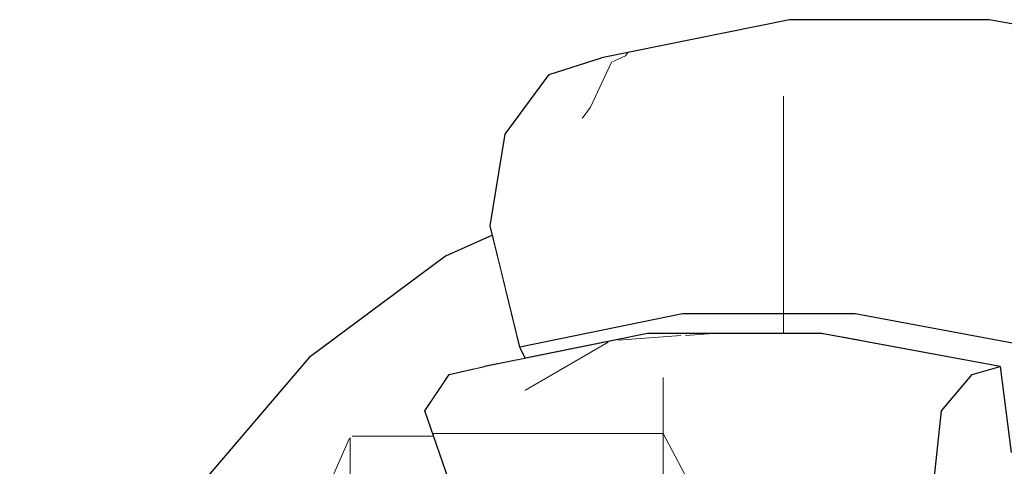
# Model space of a CAD drawing. Header units: millimetres. Extents: x -36478 to 31050, y -14811 to 11827.
# Tile 72 of 217: x -18755 to -18646, y 7604 to 7654. Entities that reach past the tile are written whole.
import ezdxf

# ---------------------------------------------------------------- set-up
doc = ezdxf.new("R2010")
doc.units = ezdxf.units.MM
doc.header["$MEASUREMENT"] = 0
doc.linetypes.add('Wipeout_Contour', pattern=[1000, 0, -1000])
doc.layers.add('Nové_Konstrukce - krov', color=7, linetype='Continuous')
doc.layers.add('Nové_Výplně - Povrchové', color=7, linetype='Continuous')

# ---------------------------------------------------------------- blocks, each defined once
blk = doc.blocks.new('výplň_2699_1', base_point=(0, 0))
at = {"color": 254, "linetype": 'Wipeout_Contour', "lineweight": 0, "ltscale": 80865.04207}
blk.add_wipeout([(-18734.91, 7601.91), (-18739.04, 7595.85), (-18726.94, 7610.04), (-18722.6, 7616.33)], dxfattribs=at).dxf.layer = 'Nové_Výplně - Povrchové'
blk = doc.blocks.new('výplň_2700_1', base_point=(0, 0))
at = {"color": 254, "linetype": 'Wipeout_Contour', "lineweight": 0, "ltscale": 80833.847223}
blk.add_wipeout([(-18707.5, 7627.56), (-18722.6, 7616.33), (-18726.94, 7610.04), (-18712.09, 7621.07)], dxfattribs=at).dxf.layer = 'Nové_Výplně - Povrchové'
blk = doc.blocks.new('výplň_2701_1', base_point=(0, 0))
at = {"color": 254, "linetype": 'Wipeout_Contour', "lineweight": 0, "ltscale": 80861.001732}
blk.add_wipeout([(-18739.04, 7595.85), (-18738.35, 7587.44), (-18726.88, 7600.88), (-18726.94, 7610.04)], dxfattribs=at).dxf.layer = 'Nové_Výplně - Povrchové'
blk = doc.blocks.new('*X5405')
at = {"layer": 'Nové_Výplně - Povrchové', "color": 21, "linetype": 'Continuous', "lineweight": 20, "true_color": 0xffaaaa}
for p, q in [((-18718.14, 7607.38), (-18719.87, 7603.42)), ((-18718.04, 7607.45), (-18718.04, 7593.93)), ((-18717.85, 7607.59), (-18711.38, 7607.59)), ((-18719.87, 7603.42), (-18721.99, 7599.39)), ((-18721.99, 7599.39), (-18724.18, 7595.88))]:
    blk.add_line(p, q, dxfattribs=at)
blk = doc.blocks.new('výplň_2702_1', base_point=(0, 0))
at = {"color": 254, "linetype": 'Wipeout_Contour', "lineweight": 0, "ltscale": 101005.243689}
blk.add_wipeout([(-18712.82, 7611.33), (-18726.88, 7600.88), (-18721.66, 7591.24), (-18716.05, 7595.42), (-18708.05, 7598.94)], dxfattribs=at).dxf.layer = 'Nové_Výplně - Povrchové'
at = {"layer": 'Nové_Výplně - Povrchové', "color": 21, "linetype": 'Continuous', "lineweight": 20, "true_color": 0xffaaaa}
blk.add_blockref('*X5405', (0, 0), dxfattribs=at)
blk = doc.blocks.new('výplň_2703_1', base_point=(0, 0))
at = {"color": 254, "linetype": 'Wipeout_Contour', "lineweight": 0, "ltscale": 80830.770554}
blk.add_wipeout([(-18726.94, 7610.04), (-18726.88, 7600.88), (-18712.82, 7611.33), (-18712.09, 7621.07)], dxfattribs=at).dxf.layer = 'Nové_Výplně - Povrchové'
blk = doc.blocks.new('výplň_2704_1', base_point=(0, 0))
at = {"color": 254, "linetype": 'Wipeout_Contour', "lineweight": 0, "ltscale": 161574.888067}
blk.add_wipeout([(-18712.82, 7611.33), (-18707.6, 7613.63), (-18707.06, 7614.43), (-18704.42, 7615.03), (-18699.18, 7617.34), (-18699.24, 7617.48), (-18701.28, 7625.84), (-18712.09, 7621.07)], dxfattribs=at).dxf.layer = 'Nové_Výplně - Povrchové'
blk = doc.blocks.new('výplň_2705_1', base_point=(0, 0))
at = {"color": 254, "linetype": 'Wipeout_Contour', "lineweight": 0, "ltscale": 80770.670425}
blk.add_wipeout([(-18699.18, 7617.34), (-18704.42, 7615.03), (-18703.19, 7615.31), (-18698.65, 7616.24)], dxfattribs=at).dxf.layer = 'Nové_Výplně - Povrchové'
blk = doc.blocks.new('*X5413')
at = {"layer": 'Nové_Výplně - Povrchové', "color": 21, "linetype": 'Continuous', "lineweight": 20, "true_color": 0xffaaaa}
blk.add_line((-18711.38, 7607.59), (-18708.81, 7607.59), dxfattribs=at)
blk = doc.blocks.new('výplň_2706_1', base_point=(0, 0))
at = {"color": 254, "linetype": 'Wipeout_Contour', "lineweight": 0, "ltscale": 100981.368392}
blk.add_wipeout([(-18707.6, 7613.63), (-18712.82, 7611.33), (-18708.05, 7598.94), (-18706.11, 7599.8), (-18709.78, 7610.4)], dxfattribs=at).dxf.layer = 'Nové_Výplně - Povrchové'
at = {"layer": 'Nové_Výplně - Povrchové', "color": 21, "linetype": 'Continuous', "lineweight": 20, "true_color": 0xffaaaa}
blk.add_blockref('*X5413', (0, 0), dxfattribs=at)
blk = doc.blocks.new('výplň_2707_1', base_point=(0, 0))
at = {"color": 254, "linetype": 'Wipeout_Contour', "lineweight": 0, "ltscale": 80749.25795}
blk.add_wipeout([(-18682.69, 7634.95), (-18702.52, 7630.93), (-18699.24, 7617.48), (-18681.22, 7621.14)], dxfattribs=at).dxf.layer = 'Nové_Výplně - Povrchové'
blk = doc.blocks.new('výplň_2708_1', base_point=(0, 0))
at = {"color": 254, "linetype": 'Wipeout_Contour', "lineweight": 0, "ltscale": 80802.737053}
blk.add_wipeout([(-18712.09, 7621.07), (-18701.28, 7625.84), (-18702.26, 7629.87), (-18707.5, 7627.56)], dxfattribs=at).dxf.layer = 'Nové_Výplně - Povrchové'
blk = doc.blocks.new('*X5419')
at = {"layer": 'Nové_Výplně - Povrchové', "color": 21, "linetype": 'Continuous', "lineweight": 20, "true_color": 0xffaaaa}
for p, q in [((-18689.09, 7649.08), (-18687.53, 7649.77)), ((-18687.53, 7649.77), (-18687.26, 7650.14))]:
    blk.add_line(p, q, dxfattribs=at)
blk = doc.blocks.new('výplň_2709_1', base_point=(0, 0))
at = {"color": 254, "linetype": 'Wipeout_Contour', "lineweight": 0, "ltscale": 80753.805153}
blk.add_wipeout([(-18669.35, 7653.77), (-18690.19, 7649.54), (-18696, 7647.68), (-18674.86, 7651.97)], dxfattribs=at).dxf.layer = 'Nové_Výplně - Povrchové'
at = {"layer": 'Nové_Výplně - Povrchové', "color": 21, "linetype": 'Continuous', "lineweight": 20, "true_color": 0xffaaaa}
blk.add_blockref('*X5419', (0, 0), dxfattribs=at)
blk = doc.blocks.new('*X5421')
at = {"layer": 'Nové_Výplně - Povrchové', "color": 21, "linetype": 'Continuous', "lineweight": 20, "true_color": 0xffaaaa}
for p, q in [((-18691.39, 7644.08), (-18689.09, 7649.08)), ((-18692.32, 7642.81), (-18691.39, 7644.08))]:
    blk.add_line(p, q, dxfattribs=at)
blk = doc.blocks.new('výplň_2710_1', base_point=(0, 0))
at = {"color": 254, "linetype": 'Wipeout_Contour', "lineweight": 0, "ltscale": 80767.153297}
blk.add_wipeout([(-18696, 7647.68), (-18700.88, 7641.07), (-18680.05, 7645.3), (-18674.86, 7651.97)], dxfattribs=at).dxf.layer = 'Nové_Výplně - Povrchové'
at = {"layer": 'Nové_Výplně - Povrchové', "color": 21, "linetype": 'Continuous', "lineweight": 20, "true_color": 0xffaaaa}
blk.add_blockref('*X5421', (0, 0), dxfattribs=at)
blk = doc.blocks.new('výplň_2711_1', base_point=(0, 0))
at = {"color": 254, "linetype": 'Wipeout_Contour', "lineweight": 0, "ltscale": 80767.620679}
blk.add_wipeout([(-18702.52, 7630.93), (-18682.69, 7634.95), (-18680.05, 7645.3), (-18700.88, 7641.07)], dxfattribs=at).dxf.layer = 'Nové_Výplně - Povrchové'
blk = doc.blocks.new('výplň_2712_1', base_point=(0, 0))
at = {"color": 254, "linetype": 'Wipeout_Contour', "lineweight": 0, "ltscale": 120867.872364}
blk.add_wipeout([(-18662.06, 7621.14), (-18661.62, 7618.21), (-18645.98, 7615.31), (-18645.05, 7608.03), (-18642.47, 7607.55), (-18642.35, 7617.48)], dxfattribs=at).dxf.layer = 'Nové_Výplně - Povrchové'
blk = doc.blocks.new('výplň_2713_1', base_point=(0, 0))
at = {"color": 254, "linetype": 'Wipeout_Contour', "lineweight": 0, "ltscale": 100910.960109}
blk.add_wipeout([(-18681.22, 7621.14), (-18699.24, 7617.48), (-18698.65, 7616.24), (-18685.07, 7618.99), (-18680.55, 7618.99)], dxfattribs=at).dxf.layer = 'Nové_Výplně - Povrchové'
blk = doc.blocks.new('*X5429')
at = {"layer": 'Nové_Výplně - Povrchové', "color": 21, "linetype": 'Continuous', "lineweight": 20, "true_color": 0xffaaaa}
blk.add_line((-18670.01, 7621.14), (-18670.01, 7618.99), dxfattribs=at)
blk = doc.blocks.new('výplň_2714_1', base_point=(0, 0))
at = {"color": 254, "linetype": 'Wipeout_Contour', "lineweight": 0, "ltscale": 100826.631096}
blk.add_wipeout([(-18662.06, 7621.14), (-18681.22, 7621.14), (-18680.55, 7618.99), (-18665.8, 7618.99), (-18661.62, 7618.21)], dxfattribs=at).dxf.layer = 'Nové_Výplně - Povrchové'
at = {"layer": 'Nové_Výplně - Povrchové', "color": 21, "linetype": 'Continuous', "lineweight": 20, "true_color": 0xffaaaa}
blk.add_blockref('*X5429', (0, 0), dxfattribs=at)
blk = doc.blocks.new('výplň_2715_1', base_point=(0, 0))
at = {"color": 254, "linetype": 'Wipeout_Contour', "lineweight": 0, "ltscale": 80601.236405}
blk.add_wipeout([(-18662.06, 7621.14), (-18642.35, 7617.48), (-18639.93, 7630.93), (-18661.61, 7634.95)], dxfattribs=at).dxf.layer = 'Nové_Výplně - Povrchové'
blk = doc.blocks.new('*X5435')
at = {"layer": 'Nové_Výplně - Povrchové', "color": 21, "linetype": 'Continuous', "lineweight": 20, "true_color": 0xffaaaa}
blk.add_line((-18670.01, 7634.95), (-18670.01, 7621.14), dxfattribs=at)
blk = doc.blocks.new('výplň_2717_1', base_point=(0, 0))
at = {"color": 254, "linetype": 'Wipeout_Contour', "lineweight": 0, "ltscale": 80679.844508}
blk.add_wipeout([(-18682.69, 7634.95), (-18681.22, 7621.14), (-18662.06, 7621.14), (-18661.61, 7634.95)], dxfattribs=at).dxf.layer = 'Nové_Výplně - Povrchové'
at = {"layer": 'Nové_Výplně - Povrchové', "color": 21, "linetype": 'Continuous', "lineweight": 20, "true_color": 0xffaaaa}
blk.add_blockref('*X5435', (0, 0), dxfattribs=at)
blk = doc.blocks.new('výplň_2718_1', base_point=(0, 0))
at = {"color": 254, "linetype": 'Wipeout_Contour', "lineweight": 0, "ltscale": 80676.876008}
blk.add_wipeout([(-18647.19, 7653.77), (-18669.35, 7653.77), (-18674.86, 7651.97), (-18652.38, 7651.97)], dxfattribs=at).dxf.layer = 'Nové_Výplně - Povrchové'
blk = doc.blocks.new('výplň_2719_1', base_point=(0, 0))
at = {"color": 254, "linetype": 'Wipeout_Contour', "lineweight": 0, "ltscale": 80589.857379}
blk.add_wipeout([(-18647.19, 7653.77), (-18652.38, 7651.97), (-18629.25, 7647.68), (-18624.39, 7649.54)], dxfattribs=at).dxf.layer = 'Nové_Výplně - Povrchové'
blk = doc.blocks.new('výplň_2720_1', base_point=(0, 0))
at = {"color": 254, "linetype": 'Wipeout_Contour', "lineweight": 0, "ltscale": 80690.251307}
blk.add_wipeout([(-18652.38, 7651.97), (-18674.86, 7651.97), (-18680.05, 7645.3), (-18657.91, 7645.3)], dxfattribs=at).dxf.layer = 'Nové_Výplně - Povrchové'
blk = doc.blocks.new('*X5443')
at = {"layer": 'Nové_Výplně - Povrchové', "color": 21, "linetype": 'Continuous', "lineweight": 20, "true_color": 0xffaaaa}
blk.add_line((-18670.01, 7645.3), (-18670.01, 7634.95), dxfattribs=at)
blk = doc.blocks.new('výplň_2721_1', base_point=(0, 0))
at = {"color": 254, "linetype": 'Wipeout_Contour', "lineweight": 0, "ltscale": 80693.120152}
blk.add_wipeout([(-18682.69, 7634.95), (-18661.61, 7634.95), (-18657.91, 7645.3), (-18680.05, 7645.3)], dxfattribs=at).dxf.layer = 'Nové_Výplně - Povrchové'
at = {"layer": 'Nové_Výplně - Povrchové', "color": 21, "linetype": 'Continuous', "lineweight": 20, "true_color": 0xffaaaa}
blk.add_blockref('*X5443', (0, 0), dxfattribs=at)
blk = doc.blocks.new('*X5485')
at = {"layer": 'Nové_Výplně - Povrchové', "color": 21, "linetype": 'Continuous', "lineweight": 20, "true_color": 0xffaaaa}
blk.add_line((-18641.24, 7642.2), (-18632.61, 7643.91), dxfattribs=at)
blk = doc.blocks.new('výplň_2742_1', base_point=(0, 0))
at = {"color": 254, "linetype": 'Wipeout_Contour', "lineweight": 0, "ltscale": 80603.256709}
blk.add_wipeout([(-18652.38, 7651.97), (-18657.91, 7645.3), (-18635.13, 7641.07), (-18629.25, 7647.68)], dxfattribs=at).dxf.layer = 'Nové_Výplně - Povrchové'
at = {"layer": 'Nové_Výplně - Povrchové', "color": 21, "linetype": 'Continuous', "lineweight": 20, "true_color": 0xffaaaa}
blk.add_blockref('*X5485', (0, 0), dxfattribs=at)
blk = doc.blocks.new('výplň_2743_1', base_point=(0, 0))
at = {"color": 254, "linetype": 'Wipeout_Contour', "lineweight": 0, "ltscale": 80608.843539}
blk.add_wipeout([(-18661.61, 7634.95), (-18639.93, 7630.93), (-18635.13, 7641.07), (-18657.91, 7645.3)], dxfattribs=at).dxf.layer = 'Nové_Výplně - Povrchové'
blk = doc.blocks.new('*X5513')
at = {"layer": 'Nové_Výplně - Povrchové', "linetype": 'Continuous', "lineweight": 20, "true_color": 0xffaaaa}
blk.add_hatch(color=21, dxfattribs=at).paths.add_polyline_path([(-18703.19, 7615.31), (-18707.06, 7614.43), (-18688.7, 7618.16), (-18685.07, 7618.99)])
blk = doc.blocks.new('výplň_2756_1', base_point=(0, 0))
at = {"color": 254, "linetype": 'Wipeout_Contour', "lineweight": 0, "ltscale": 80751.996151}
blk.add_wipeout([(-18703.19, 7615.31), (-18707.06, 7614.43), (-18688.7, 7618.16), (-18685.07, 7618.99)], dxfattribs=at).dxf.layer = 'Nové_Výplně - Povrchové'
at = {"layer": 'Nové_Výplně - Povrchové', "color": 21, "linetype": 'Continuous', "lineweight": 20, "true_color": 0xffaaaa}
blk.add_blockref('*X5513', (0, 0), dxfattribs=at)
blk = doc.blocks.new('*X5521')
at = {"layer": 'Nové_Výplně - Povrchové', "color": 21, "linetype": 'Continuous', "lineweight": 20, "true_color": 0xffaaaa}
for p, q in [((-18688.31, 7618.24), (-18681.37, 7618.74)), ((-18680.87, 7618.77), (-18677.81, 7618.99))]:
    blk.add_line(p, q, dxfattribs=at)
blk = doc.blocks.new('výplň_2760_1', base_point=(0, 0))
at = {"color": 254, "linetype": 'Wipeout_Contour', "lineweight": 0, "ltscale": 80685.079537}
blk.add_wipeout([(-18665.8, 7618.99), (-18685.07, 7618.99), (-18688.7, 7618.16), (-18669.18, 7618.16)], dxfattribs=at).dxf.layer = 'Nové_Výplně - Povrchové'
at = {"layer": 'Nové_Výplně - Povrchové', "color": 21, "linetype": 'Continuous', "lineweight": 20, "true_color": 0xffaaaa}
blk.add_blockref('*X5521', (0, 0), dxfattribs=at)
blk = doc.blocks.new('výplň_2761_1', base_point=(0, 0))
at = {"color": 254, "linetype": 'Wipeout_Contour', "lineweight": 0, "ltscale": 80617.758272}
blk.add_wipeout([(-18669.18, 7618.16), (-18672.34, 7614.08), (-18652.49, 7610.4), (-18649.09, 7614.43)], dxfattribs=at).dxf.layer = 'Nové_Výplně - Povrchové'
blk = doc.blocks.new('výplň_2762_1', base_point=(0, 0))
at = {"color": 254, "linetype": 'Wipeout_Contour', "lineweight": 0, "ltscale": 80609.418139}
blk.add_wipeout([(-18665.8, 7618.99), (-18669.18, 7618.16), (-18649.09, 7614.43), (-18645.98, 7615.31)], dxfattribs=at).dxf.layer = 'Nové_Výplně - Povrchové'
blk = doc.blocks.new('výplň_2772_1', base_point=(0, 0))
at = {"color": 254, "linetype": 'Wipeout_Contour', "lineweight": 0, "ltscale": 302337.179204}
blk.add_wipeout([(-18789.25, 7493.4), (-18782.23, 7490.83), (-18779.97, 7489.58), (-18653.72, 7587.78), (-18652.64, 7597.95), (-18649.24, 7601.98), (-18646.13, 7602.87), (-18642.55, 7601.55), (-18642.5, 7605.03), (-18641.98, 7607.94), (-18644.77, 7605.77), (-18645.98, 7615.31), (-18649.09, 7614.43), (-18652.49, 7610.4), (-18653.72, 7598.81)], dxfattribs=at).dxf.layer = 'Nové_Výplně - Povrchové'
blk = doc.blocks.new('*X5583')
at = {"layer": 'Nové_Výplně - Povrchové', "color": 21, "linetype": 'Continuous', "lineweight": 20, "true_color": 0xffaaaa}
blk.add_line((-18698.68, 7612.65), (-18689.46, 7618), dxfattribs=at)
blk = doc.blocks.new('výplň_2791_1', base_point=(0, 0))
at = {"color": 254, "linetype": 'Wipeout_Contour', "lineweight": 0, "ltscale": 80760.437081}
blk.add_wipeout([(-18707.06, 7614.43), (-18709.78, 7610.4), (-18691.63, 7614.08), (-18688.7, 7618.16)], dxfattribs=at).dxf.layer = 'Nové_Výplně - Povrchové'
at = {"layer": 'Nové_Výplně - Povrchové', "color": 21, "linetype": 'Continuous', "lineweight": 20, "true_color": 0xffaaaa}
blk.add_blockref('*X5583', (0, 0), dxfattribs=at)
blk = doc.blocks.new('výplň_2792_1', base_point=(0, 0))
at = {"color": 254, "linetype": 'Wipeout_Contour', "lineweight": 0, "ltscale": 80693.477791}
blk.add_wipeout([(-18688.7, 7618.16), (-18691.63, 7614.08), (-18672.34, 7614.08), (-18669.18, 7618.16)], dxfattribs=at).dxf.layer = 'Nové_Výplně - Povrchové'
blk = doc.blocks.new('*X5591')
at = {"layer": 'Nové_Výplně - Povrchové', "color": 21, "linetype": 'Continuous', "lineweight": 20, "true_color": 0xffaaaa}
for p, q in [((-18708.91, 7607.88), (-18707.37, 7607.88)), ((-18707.37, 7607.88), (-18690.41, 7607.88))]:
    blk.add_line(p, q, dxfattribs=at)
blk = doc.blocks.new('výplň_2795_1', base_point=(0, 0))
at = {"color": 254, "linetype": 'Wipeout_Contour', "lineweight": 0, "ltscale": 80747.931658}
blk.add_wipeout([(-18705.77, 7598.81), (-18689.28, 7602.15), (-18691.63, 7614.08), (-18709.78, 7610.4)], dxfattribs=at).dxf.layer = 'Nové_Výplně - Povrchové'
at = {"layer": 'Nové_Výplně - Povrchové', "color": 21, "linetype": 'Continuous', "lineweight": 20, "true_color": 0xffaaaa}
blk.add_blockref('*X5591', (0, 0), dxfattribs=at)
blk = doc.blocks.new('*X5593')
at = {"layer": 'Nové_Výplně - Povrchové', "color": 21, "linetype": 'Continuous', "lineweight": 20, "true_color": 0xffaaaa}
for p, q in [((-18683.35, 7614.08), (-18683.35, 7602.15)), ((-18690.41, 7607.88), (-18683.35, 7607.88)), ((-18680.3, 7602.15), (-18683.35, 7607.88))]:
    blk.add_line(p, q, dxfattribs=at)
blk = doc.blocks.new('výplň_2796_1', base_point=(0, 0))
at = {"color": 254, "linetype": 'Wipeout_Contour', "lineweight": 0, "ltscale": 80684.414534}
blk.add_wipeout([(-18689.28, 7602.15), (-18671.75, 7602.15), (-18672.34, 7614.08), (-18691.63, 7614.08)], dxfattribs=at).dxf.layer = 'Nové_Výplně - Povrchové'
at = {"layer": 'Nové_Výplně - Povrchové', "color": 21, "linetype": 'Continuous', "lineweight": 20, "true_color": 0xffaaaa}
blk.add_blockref('*X5593', (0, 0), dxfattribs=at)
blk = doc.blocks.new('výplň_2800_1', base_point=(0, 0))
at = {"color": 254, "linetype": 'Wipeout_Contour', "lineweight": 0, "ltscale": 80612.459151}
blk.add_wipeout([(-18671.75, 7602.15), (-18653.72, 7598.81), (-18652.49, 7610.4), (-18672.34, 7614.08)], dxfattribs=at).dxf.layer = 'Nové_Výplně - Povrchové'

msp = doc.modelspace()

# ---------------------------------------------------------------- block references
at = {"layer": 'Nové_Výplně - Povrchové', "color": 21, "linetype": 'Continuous', "lineweight": 20, "true_color": 0xffaaaa}
for name in ['výplň_2709_1', 'výplň_2712_1', 'výplň_2699_1']:
    msp.add_blockref(name, (0, 0), dxfattribs=at)

# ---------------------------------------------------------------- next in the draw order: block references
for name in ['výplň_2710_1', 'výplň_2700_1']:
    msp.add_blockref(name, (0, 0), dxfattribs=at)

# ---------------------------------------------------------------- next in the draw order: linework, layer by layer
at = {"layer": 'Nové_Konstrukce - krov', "color": 1, "linetype": 'Continuous', "lineweight": 25}
msp.add_line((-18696, 7647.68), (-18690.19, 7649.54), dxfattribs=at)

# ---------------------------------------------------------------- next in the draw order: block references
at = {"layer": 'Nové_Výplně - Povrchové', "color": 21, "linetype": 'Continuous', "lineweight": 20, "true_color": 0xffaaaa}
for name in ['výplň_2718_1', 'výplň_2701_1']:
    msp.add_blockref(name, (0, 0), dxfattribs=at)

# ---------------------------------------------------------------- next in the draw order: block references
for name in ['výplň_2719_1', 'výplň_2702_1']:
    msp.add_blockref(name, (0, 0), dxfattribs=at)

# ---------------------------------------------------------------- next in the draw order: linework, layer by layer
at = {"layer": 'Nové_Konstrukce - krov', "color": 1, "linetype": 'Continuous', "lineweight": 25}
msp.add_line((-18647.19, 7653.77), (-18669.35, 7653.77), dxfattribs=at)

# ---------------------------------------------------------------- next in the draw order: block references
at = {"layer": 'Nové_Výplně - Povrchové', "color": 21, "linetype": 'Continuous', "lineweight": 20, "true_color": 0xffaaaa}
msp.add_blockref('výplň_2703_1', (0, 0), dxfattribs=at)

# ---------------------------------------------------------------- next in the draw order: block references
msp.add_blockref('výplň_2704_1', (0, 0), dxfattribs=at)

# ---------------------------------------------------------------- next in the draw order: block references
for name in ['výplň_2705_1', 'výplň_2706_1']:
    msp.add_blockref(name, (0, 0), dxfattribs=at)

# ---------------------------------------------------------------- next in the draw order: block references
msp.add_blockref('výplň_2707_1', (0, 0), dxfattribs=at)

# ---------------------------------------------------------------- next in the draw order: block references
for name in ['výplň_2711_1', 'výplň_2708_1', 'výplň_2713_1']:
    msp.add_blockref(name, (0, 0), dxfattribs=at)

# ---------------------------------------------------------------- next in the draw order: linework, layer by layer
at = {"layer": 'Nové_Konstrukce - krov', "color": 1, "linetype": 'Continuous', "lineweight": 25}
for p, q in [((-18700.88, 7641.07), (-18696, 7647.68)), ((-18702.52, 7630.93), (-18700.88, 7641.07)), ((-18702.26, 7629.87), (-18707.5, 7627.56))]:
    msp.add_line(p, q, dxfattribs=at)

# ---------------------------------------------------------------- next in the draw order: block references
at = {"layer": 'Nové_Výplně - Povrchové', "color": 21, "linetype": 'Continuous', "lineweight": 20, "true_color": 0xffaaaa}
for name in ['výplň_2720_1', 'výplň_2714_1', 'výplň_2756_1']:
    msp.add_blockref(name, (0, 0), dxfattribs=at)

# ---------------------------------------------------------------- next in the draw order: linework, layer by layer
at = {"layer": 'Nové_Konstrukce - krov', "color": 1, "linetype": 'Continuous', "lineweight": 25}
msp.add_line((-18669.35, 7653.77), (-18690.19, 7649.54), dxfattribs=at)

# ---------------------------------------------------------------- next in the draw order: block references
at = {"layer": 'Nové_Výplně - Povrchové', "color": 21, "linetype": 'Continuous', "lineweight": 20, "true_color": 0xffaaaa}
for name in ['výplň_2715_1', 'výplň_2760_1']:
    msp.add_blockref(name, (0, 0), dxfattribs=at)

# ---------------------------------------------------------------- next in the draw order: block references
for name in ['výplň_2717_1', 'výplň_2761_1']:
    msp.add_blockref(name, (0, 0), dxfattribs=at)

# ---------------------------------------------------------------- next in the draw order: linework, layer by layer
at = {"layer": 'Nové_Konstrukce - krov', "color": 1, "linetype": 'Continuous', "lineweight": 25}
msp.add_line((-18662.06, 7621.14), (-18681.22, 7621.14), dxfattribs=at)

# ---------------------------------------------------------------- next in the draw order: block references
at = {"layer": 'Nové_Výplně - Povrchové', "color": 21, "linetype": 'Continuous', "lineweight": 20, "true_color": 0xffaaaa}
for name in ['výplň_2721_1', 'výplň_2762_1']:
    msp.add_blockref(name, (0, 0), dxfattribs=at)

# ---------------------------------------------------------------- next in the draw order: linework, layer by layer
at = {"layer": 'Nové_Konstrukce - krov', "color": 1, "linetype": 'Continuous', "lineweight": 25}
for p, q in [((-18642.35, 7617.48), (-18662.06, 7621.14)), ((-18665.8, 7618.99), (-18685.07, 7618.99))]:
    msp.add_line(p, q, dxfattribs=at)

# ---------------------------------------------------------------- next in the draw order: block references
at = {"layer": 'Nové_Výplně - Povrchové', "color": 21, "linetype": 'Continuous', "lineweight": 20, "true_color": 0xffaaaa}
for name in ['výplň_2742_1', 'výplň_2772_1']:
    msp.add_blockref(name, (0, 0), dxfattribs=at)

# ---------------------------------------------------------------- next in the draw order: linework, layer by layer
at = {"layer": 'Nové_Konstrukce - krov', "color": 1, "linetype": 'Continuous', "lineweight": 25}
for p, q in [((-18624.39, 7649.54), (-18647.19, 7653.77)), ((-18645.98, 7615.31), (-18665.8, 7618.99)), ((-18722.6, 7616.33), (-18734.91, 7601.91)), ((-18649.09, 7614.43), (-18645.98, 7615.31)), ((-18645.98, 7615.31), (-18644.77, 7605.77))]:
    msp.add_line(p, q, dxfattribs=at)

# ---------------------------------------------------------------- next in the draw order: block references
at = {"layer": 'Nové_Výplně - Povrchové', "color": 21, "linetype": 'Continuous', "lineweight": 20, "true_color": 0xffaaaa}
for name in ['výplň_2743_1', 'výplň_2791_1']:
    msp.add_blockref(name, (0, 0), dxfattribs=at)

# ---------------------------------------------------------------- next in the draw order: linework, layer by layer
at = {"layer": 'Nové_Konstrukce - krov', "color": 1, "linetype": 'Continuous', "lineweight": 25}
for p, q in [((-18699.24, 7617.48), (-18702.52, 7630.93)), ((-18707.5, 7627.56), (-18722.6, 7616.33)), ((-18698.65, 7616.24), (-18699.24, 7617.48))]:
    msp.add_line(p, q, dxfattribs=at)

# ---------------------------------------------------------------- next in the draw order: block references
at = {"layer": 'Nové_Výplně - Povrchové', "color": 21, "linetype": 'Continuous', "lineweight": 20, "true_color": 0xffaaaa}
msp.add_blockref('výplň_2792_1', (0, 0), dxfattribs=at)

# ---------------------------------------------------------------- next in the draw order: linework, layer by layer
at = {"layer": 'Nové_Konstrukce - krov', "color": 1, "linetype": 'Continuous', "lineweight": 25}
for p, q in [((-18681.22, 7621.14), (-18699.24, 7617.48)), ((-18685.07, 7618.99), (-18703.19, 7615.31))]:
    msp.add_line(p, q, dxfattribs=at)

# ---------------------------------------------------------------- next in the draw order: block references
at = {"layer": 'Nové_Výplně - Povrchové', "color": 21, "linetype": 'Continuous', "lineweight": 20, "true_color": 0xffaaaa}
msp.add_blockref('výplň_2795_1', (0, 0), dxfattribs=at)

# ---------------------------------------------------------------- next in the draw order: linework, layer by layer
at = {"layer": 'Nové_Konstrukce - krov', "color": 1, "linetype": 'Continuous', "lineweight": 25}
for p, q in [((-18707.06, 7614.43), (-18703.19, 7615.31)), ((-18709.78, 7610.4), (-18707.06, 7614.43)), ((-18705.77, 7598.81), (-18709.78, 7610.4))]:
    msp.add_line(p, q, dxfattribs=at)

# ---------------------------------------------------------------- next in the draw order: block references
at = {"layer": 'Nové_Výplně - Povrchové', "color": 21, "linetype": 'Continuous', "lineweight": 20, "true_color": 0xffaaaa}
msp.add_blockref('výplň_2796_1', (0, 0), dxfattribs=at)

# ---------------------------------------------------------------- next in the draw order: block references
msp.add_blockref('výplň_2800_1', (0, 0), dxfattribs=at)

# ---------------------------------------------------------------- next in the draw order: linework, layer by layer
at = {"layer": 'Nové_Konstrukce - krov', "color": 1, "linetype": 'Continuous', "lineweight": 25}
for p, q in [((-18652.49, 7610.4), (-18649.09, 7614.43)), ((-18653.72, 7598.81), (-18652.49, 7610.4))]:
    msp.add_line(p, q, dxfattribs=at)

doc.saveas('drawing.dxf')
